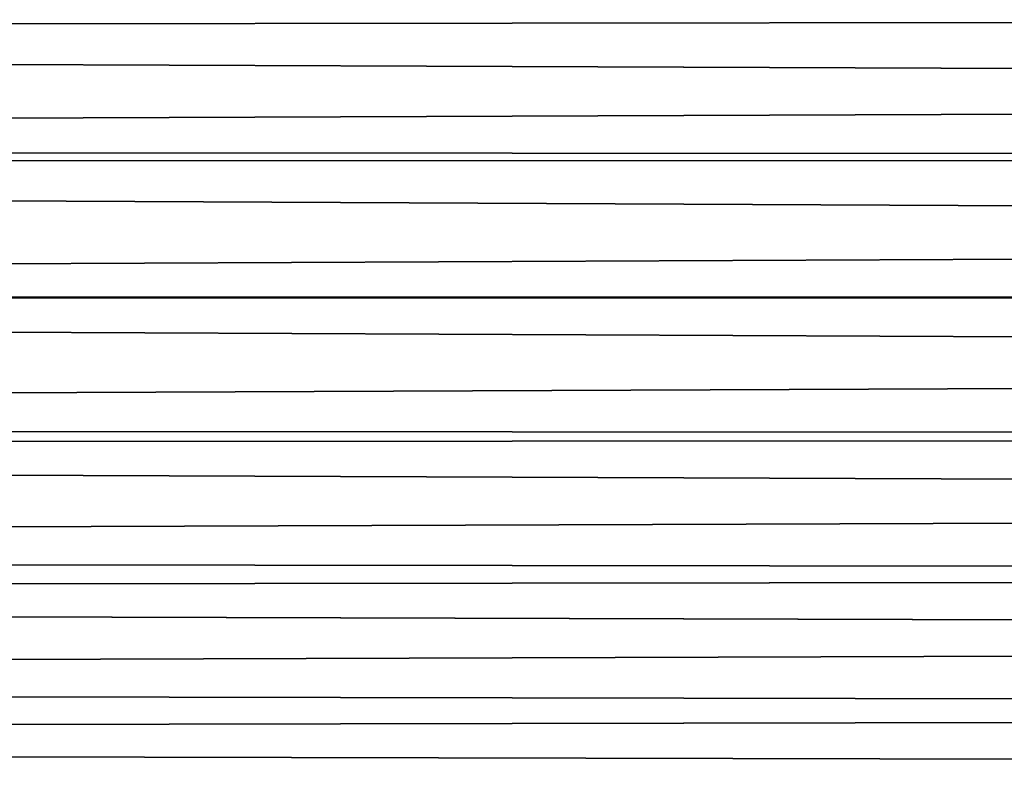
# Model space of a CAD drawing. Header units: millimetres. Extents: x -165 to 184, y -135 to 242.
# Tile 113 of 256: x 69.98 to 74.1, y -111.22 to -108.06. Entities that reach past the tile are written whole.
import ezdxf

# ---------------------------------------------------------------- set-up
doc = ezdxf.new("R2010")
doc.units = ezdxf.units.MM
doc.header["$LTSCALE"] = 81.481481
doc.layers.add('261', color=7, linetype='CONTINUOUS')
doc.layers.add('263', color=7, linetype='CONTINUOUS')

msp = doc.modelspace()

# ---------------------------------------------------------------- linework, layer by layer
at = {"layer": '261', "linetype": 'CONTINUOUS'}
for points in [[(36.577, -107.9614, 63), (160.7778, -108.1167, 63), (161.2947, -107.56, 63), (36.577, -107.9614, 63)], [(36.577, -107.9614, 63), (37.1757, -108.597, 63), (160.7778, -108.1167, 63), (36.577, -107.9614, 63)], [(37.1757, -108.597, 63), (160.2559, -108.6687, 63), (160.7778, -108.1167, 63), (37.1757, -108.597, 63)], [(37.1757, -108.597, 63), (37.7801, -109.2256, 63), (160.2559, -108.6687, 63), (37.1757, -108.597, 63)], [(37.7801, -109.2256, 63), (159.729, -109.2162, 63), (160.2559, -108.6687, 63), (37.7801, -109.2256, 63)], [(37.7801, -109.2256, 63), (159.1972, -109.759, 63), (159.729, -109.2162, 63), (37.7801, -109.2256, 63)], [(37.7801, -109.2256, 63), (38.39, -109.847, 63), (159.1972, -109.759, 63), (37.7801, -109.2256, 63)], [(38.39, -109.847, 63), (158.6604, -110.2971, 63), (159.1972, -109.759, 63), (38.39, -109.847, 63)], [(38.39, -109.847, 63), (39.0054, -110.4614, 63), (158.6604, -110.2971, 63), (38.39, -109.847, 63)], [(39.0054, -110.4614, 63), (158.1188, -110.8304, 63), (158.6604, -110.2971, 63), (39.0054, -110.4614, 63)], [(39.0054, -110.4614, 63), (39.6261, -111.0686, 63), (158.1188, -110.8304, 63), (39.0054, -110.4614, 63)], [(39.6261, -111.0686, 63), (157.5724, -111.359, 63), (158.1188, -110.8304, 63), (39.6261, -111.0686, 63)], [(39.6261, -111.0686, 63), (40.2522, -111.6686, 63), (157.5724, -111.359, 63), (39.6261, -111.0686, 63)]]:
    msp.add_3dface(points, dxfattribs=at)
at = {"layer": '263', "linetype": 'CONTINUOUS'}
for points in [[(160.923, -107.9614, 60), (36.7222, -108.1167, 60), (36.2053, -107.56, 60), (160.923, -107.9614, 60)], [(160.923, -107.9614, 60), (160.3243, -108.597, 60), (36.7222, -108.1167, 60), (160.923, -107.9614, 60)], [(160.3243, -108.597, 60), (37.2441, -108.6687, 60), (36.7222, -108.1167, 60), (160.3243, -108.597, 60)], [(160.3243, -108.597, 60), (159.7199, -109.2256, 60), (37.2441, -108.6687, 60), (160.3243, -108.597, 60)], [(159.7199, -109.2256, 60), (37.771, -109.2162, 60), (37.2441, -108.6687, 60), (159.7199, -109.2256, 60)], [(159.7199, -109.2256, 60), (38.3028, -109.759, 60), (37.771, -109.2162, 60), (159.7199, -109.2256, 60)], [(159.7199, -109.2256, 60), (159.11, -109.847, 60), (38.3028, -109.759, 60), (159.7199, -109.2256, 60)], [(159.11, -109.847, 60), (38.8396, -110.2971, 60), (38.3028, -109.759, 60), (159.11, -109.847, 60)], [(159.11, -109.847, 60), (158.4946, -110.4614, 60), (38.8396, -110.2971, 60), (159.11, -109.847, 60)], [(158.4946, -110.4614, 60), (39.3812, -110.8304, 60), (38.8396, -110.2971, 60), (158.4946, -110.4614, 60)], [(158.4946, -110.4614, 60), (157.8739, -111.0686, 60), (39.3812, -110.8304, 60), (158.4946, -110.4614, 60)], [(157.8739, -111.0686, 60), (39.9276, -111.359, 60), (39.3812, -110.8304, 60), (157.8739, -111.0686, 60)], [(157.8739, -111.0686, 60), (157.2478, -111.6686, 60), (39.9276, -111.359, 60), (157.8739, -111.0686, 60)]]:
    msp.add_3dface(points, dxfattribs=at)

doc.saveas('drawing.dxf')
